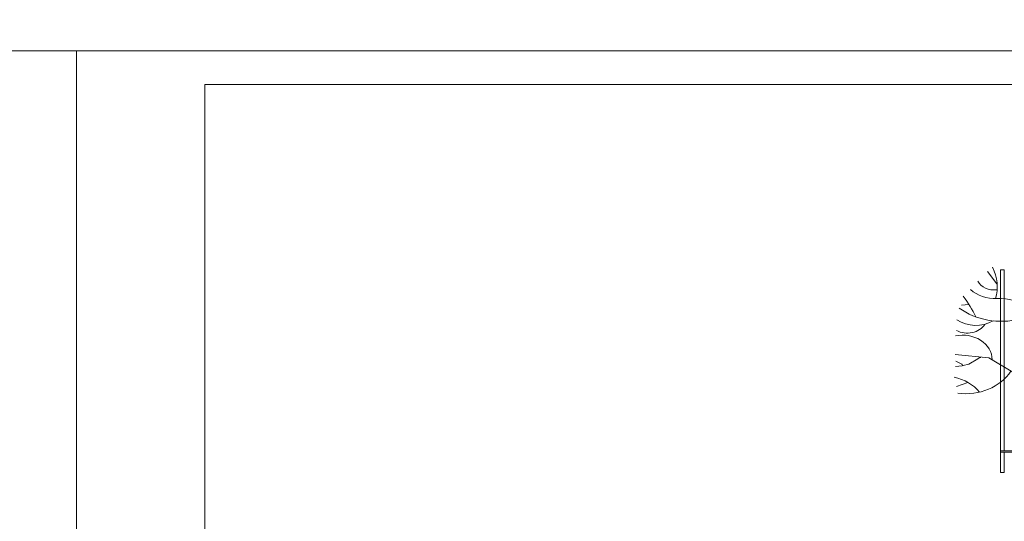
# Model space of a CAD drawing. Header units: inches. Extents: x 43593 to 117387, y -66787 to -26237.
# Tile 36 of 256: x 47709 to 49165, y -32948 to -32206. Entities that reach past the tile are written whole.
import ezdxf

# ---------------------------------------------------------------- set-up
doc = ezdxf.new("R2010")
doc.units = ezdxf.units.IN
doc.header["$MEASUREMENT"] = 0
doc.layers.get('0').update_dxf_attribs({"lineweight": 0})
doc.layers.add('A--tabelka rysunku', color=7, linetype='Continuous', lineweight=0)
doc.layers.add('p--elewacja cienka', color=251, linetype='Continuous', lineweight=0)

msp = doc.modelspace()

# ---------------------------------------------------------------- linework, layer by layer
msp.add_lwpolyline([(43592.917, -32251.83), (51992.917, -32251.83), (51992.917, -26311.83), (43592.917, -26311.83)], close=True)
at = {"layer": 'A--tabelka rysunku', "linetype": 'Continuous'}
for points in [[(47792.917, -35221.83), (51992.917, -35221.83), (51992.917, -32251.83), (47792.917, -32251.83)], [(47982.917, -35171.83), (51942.917, -35171.83), (51942.917, -32301.83), (47982.917, -32301.83)]]:
    msp.add_lwpolyline(points, close=True, dxfattribs=at)
at = {"layer": 'p--elewacja cienka'}
for p, q in [((49140.591, -32578.224), (49154.48, -32596.85)), ((49112.864, -32627.207), (49101.896, -32628.142)), ((49142.418, -32706.302), (49092.612, -32701.32)), ((49178.046, -32727.477), (49142.418, -32706.302)), ((49111.436, -32742.356), (49094.876, -32748.24))]:
    msp.add_line(p, q, dxfattribs=at)
at = {"layer": 'p--elewacja cienka', "linetype": 'Continuous'}
for p, q in [((49102.711, -32715.374), (49093.771, -32710.818)), ((49126.317, -32707.718), (49112.915, -32715.374)), ((49128.233, -32706.254), (49126.317, -32707.718)), ((49130.569, -32705.709), (49128.233, -32706.254)), ((49103.138, -32718.108), (49093.135, -32718.839)), ((49102.92, -32715.919), (49102.711, -32715.374)), ((49103.138, -32716.464), (49102.92, -32715.919)), ((49103.556, -32717.196), (49103.138, -32716.464)), ((49104.41, -32717.376), (49103.556, -32717.196)), ((49112.915, -32715.374), (49104.41, -32717.376))]:
    msp.add_line(p, q, dxfattribs=at)
at = {"layer": 'p--elewacja cienka', "ltscale": 35}
for points in [[(49164.949, -32843.82), (49164.949, -32575.82), (49159.949, -32575.82), (49159.949, -32875.82), (49164.949, -32875.82), (49164.949, -32845.82)], [(49177.113, -32843.82), (49159.949, -32843.82), (49159.949, -32845.82), (49177.113, -32845.82)]]:
    msp.add_lwpolyline(points, dxfattribs=at)
at = {"layer": 'p--elewacja cienka'}
for centre, major_axis, start_param, end_param in [((49073.916, -32600.695), (81.056, 0), 6.02373667, 6.70586904), ((49149.509, -32584.02), (25.313, 0), 3.54727723, 4.88779826), ((49152.669, -32573.532), (52.486, 0), 3.91855253, 4.74567809), ((48884.996, -32733.404), (259.575, 0), 0.40556717, 0.56187359), ((49157.16, -32689.108), (82.427, 0), 0.4016736, 1.60408544), ((49160.57, -32570.338), (95.329, 0), 4.00436624, 5.00693511), ((49123.278, -32618.266), (46.389, 0), 4.06372076, 5.29672931), ((49110.583, -32643.598), (30.184, 0), 4.15823469, 5.76022397), ((49103.935, -32709.915), (43.663, 0), 0.02758183, 1.8200036), ((49107.996, -32693.039), (77.206, 0), 4.56646935, 5.76637268), ((49075.088, -32789.795), (66.214, 0), 0.6216808, 1.32673507)]:
    msp.add_ellipse(centre, major_axis=major_axis, ratio=0.85714286, start_param=start_param, end_param=end_param, dxfattribs=at)

doc.saveas('drawing.dxf')
